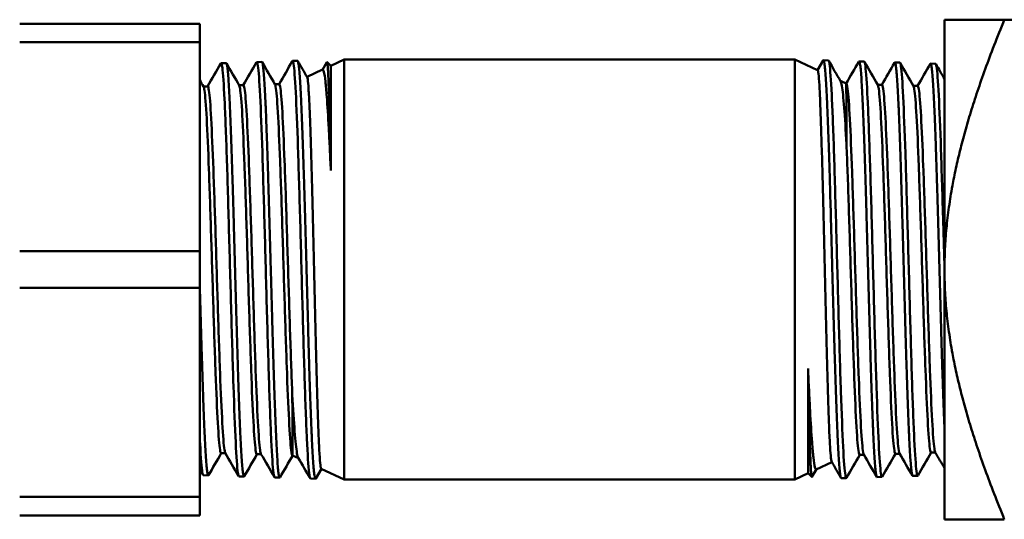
# Model space of a CAD drawing. Header units: inches. Extents: x 0 to 136, y 2 to 86.
# Tile 46 of 160: x 60.95 to 62.92, y 39.83 to 40.83. Entities that reach past the tile are written whole.
import ezdxf

# ---------------------------------------------------------------- set-up
doc = ezdxf.new("R2010")
doc.units = ezdxf.units.IN
doc.header["$LTSCALE"] = 4
doc.header["$MEASUREMENT"] = 0
doc.layers.add('Visible (ANSI)', color=7, linetype='Continuous', lineweight=50)

msp = doc.modelspace()

# ---------------------------------------------------------------- linework, layer by layer
at = {"layer": 'Visible (ANSI)'}
for p, q in [((61.3069, 40.8231), (60.9469, 40.8231)), ((61.3069, 40.7864), (61.3069, 40.8231)), ((62.7961, 40.8311), (62.7961, 40.3311)), ((62.7961, 40.8311), (62.9157, 40.8311)), ((63.3261, 40.8311), (62.9157, 40.8311)), ((60.9469, 40.7864), (61.3069, 40.7864)), ((61.3069, 40.7864), (61.3069, 40.3679)), ((61.3497, 40.744), (61.3597, 40.7444)), ((61.4211, 40.7463), (61.4311, 40.7466)), ((61.4925, 40.7485), (61.5026, 40.7488)), ((61.5523, 40.731), (61.5611, 40.7462)), ((61.569, 40.7388), (61.5614, 40.7463)), ((61.569, 40.7388), (61.5955, 40.7511)), ((61.569, 40.529), (61.569, 40.7388)), ((61.5955, 40.7511), (61.5955, 39.9111)), ((61.5955, 40.7511), (62.4967, 40.7511)), ((62.4967, 39.9111), (62.4967, 40.7511)), ((62.5424, 40.7299), (62.4967, 40.7511)), ((62.5421, 40.73), (62.5534, 40.7494)), ((62.564, 40.7496), (62.5539, 40.7499)), ((62.6354, 40.7474), (62.6254, 40.7477)), ((62.7068, 40.7452), (62.6968, 40.7455)), ((62.7782, 40.7429), (62.7682, 40.7432)), ((61.5214, 40.7166), (61.5527, 40.7312)), ((61.3229, 40.6976), (61.3143, 40.6976)), ((61.3943, 40.6998), (61.3857, 40.6998)), ((61.4658, 40.7021), (61.4571, 40.7021)), ((62.5996, 40.7032), (62.5879, 40.7086)), ((62.5996, 40.7032), (62.5997, 40.7032)), ((62.6625, 40.701), (62.6711, 40.701)), ((62.7339, 40.6987), (62.7425, 40.6987)), ((61.3069, 40.3679), (60.9469, 40.3679)), ((61.3069, 40.2944), (61.3069, 40.3679)), ((62.7961, 39.8311), (62.7961, 40.3311)), ((60.9469, 40.2944), (61.3069, 40.2944)), ((61.3069, 40.2944), (61.3069, 39.8759)), ((62.5232, 40.1332), (62.5232, 39.9235)), ((61.3583, 39.9635), (61.3497, 39.9635)), ((61.4297, 39.9613), (61.4211, 39.9613)), ((61.4926, 39.9591), (61.4925, 39.9591)), ((61.4926, 39.9591), (61.5043, 39.9536)), ((62.6264, 39.9602), (62.6351, 39.9602)), ((62.6979, 39.9624), (62.7065, 39.9624)), ((62.7693, 39.9646), (62.7779, 39.9646)), ((61.5501, 39.9323), (61.5388, 39.9128)), ((61.5498, 39.9324), (61.5955, 39.9111)), ((62.5399, 39.9312), (62.5311, 39.9161)), ((62.5708, 39.9457), (62.5395, 39.9311)), ((61.314, 39.9193), (61.324, 39.919)), ((61.3854, 39.9171), (61.3954, 39.9168)), ((61.4568, 39.9149), (61.4668, 39.9146)), ((61.5282, 39.9127), (61.5383, 39.9124)), ((61.5955, 39.9111), (62.4967, 39.9111)), ((62.5232, 39.9235), (62.4967, 39.9111)), ((62.5232, 39.9235), (62.5308, 39.916)), ((62.5997, 39.9138), (62.5896, 39.9135)), ((62.6711, 39.916), (62.6611, 39.9157)), ((62.7425, 39.9182), (62.7325, 39.9179)), ((61.3069, 39.8759), (60.9469, 39.8759)), ((61.3069, 39.8391), (61.3069, 39.8759)), ((60.9469, 39.8391), (61.3069, 39.8391)), ((62.7961, 39.8311), (62.9157, 39.8311))]:
    msp.add_line(p, q, dxfattribs=at)
for points, weights in [([(62.7961, 40.3311), (62.7961, 40.5382), (62.9157, 40.8311)], [3.80483125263, 3.80483125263, 3.15202541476]), ([(62.9157, 39.8311), (62.7961, 40.124), (62.7961, 40.3311)], [3.15202541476, 3.80483125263, 3.80483125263])]:
    msp.add_rational_spline(points, weights, degree=2, dxfattribs=at)
for points in [[(61.3226, 40.6976), (61.3314, 40.7129), (61.3403, 40.7282), (61.3491, 40.7435)], [(61.3603, 40.7438), (61.3689, 40.729), (61.3774, 40.7141), (61.386, 40.6993)], [(61.394, 40.6998), (61.4029, 40.7152), (61.4117, 40.7305), (61.4206, 40.7458)], [(61.4317, 40.746), (61.4403, 40.7312), (61.4489, 40.7164), (61.4574, 40.7015)], [(61.4655, 40.7021), (61.4743, 40.7174), (61.4832, 40.7327), (61.492, 40.748)], [(61.5032, 40.7482), (61.5093, 40.7375), (61.5155, 40.7269), (61.5217, 40.7162)], [(62.5646, 40.7489), (62.5725, 40.7352), (62.5804, 40.7216), (62.5883, 40.708)], [(62.5994, 40.7033), (62.6079, 40.7179), (62.6163, 40.7326), (62.6248, 40.7472)], [(62.636, 40.7467), (62.6449, 40.7313), (62.6539, 40.7158), (62.6628, 40.7004)], [(62.6708, 40.701), (62.6793, 40.7156), (62.6878, 40.7303), (62.6962, 40.745)], [(62.7075, 40.7445), (62.7164, 40.729), (62.7253, 40.7136), (62.7342, 40.6982)], [(62.7422, 40.6987), (62.7507, 40.7134), (62.7592, 40.7281), (62.7677, 40.7428)], [(62.7789, 40.7423), (62.7846, 40.7323), (62.7904, 40.7224), (62.7961, 40.7125)], [(61.3069, 40.7104), (61.3095, 40.7059), (61.312, 40.7015), (61.3146, 40.6971)], [(61.35, 39.9635), (61.3415, 39.9489), (61.333, 39.9342), (61.3245, 39.9195)], [(61.3847, 39.9178), (61.3758, 39.9332), (61.3669, 39.9486), (61.358, 39.9641)], [(61.4214, 39.9613), (61.4129, 39.9466), (61.4044, 39.932), (61.396, 39.9173)], [(61.4562, 39.9156), (61.4473, 39.931), (61.4383, 39.9464), (61.4294, 39.9618)], [(61.4928, 39.959), (61.4843, 39.9444), (61.4759, 39.9297), (61.4674, 39.9151)], [(61.5276, 39.9134), (61.5197, 39.927), (61.5118, 39.9407), (61.5039, 39.9543)], [(62.6267, 39.9602), (62.6179, 39.9449), (62.609, 39.9296), (62.6002, 39.9143)], [(62.6605, 39.9162), (62.6519, 39.9311), (62.6433, 39.9459), (62.6348, 39.9607)], [(62.6982, 39.9624), (62.6893, 39.9471), (62.6805, 39.9318), (62.6716, 39.9165)], [(62.7319, 39.9185), (62.7233, 39.9333), (62.7148, 39.9481), (62.7062, 39.963)], [(62.7696, 39.9646), (62.7608, 39.9493), (62.7519, 39.934), (62.7431, 39.9187)], [(62.7961, 39.9332), (62.7899, 39.9439), (62.7838, 39.9545), (62.7776, 39.9652)], [(61.3133, 39.92), (61.3112, 39.9237), (61.309, 39.9274), (61.3069, 39.9311)], [(62.589, 39.9141), (62.5829, 39.9247), (62.5767, 39.9354), (62.5705, 39.9461)]]:
    msp.add_open_spline(points, degree=3, dxfattribs=at)
for points, knots in [([(61.3854, 39.9171), (61.3847, 39.9172), (61.3839, 39.9197), (61.3832, 39.9247), (61.3817, 39.935), (61.3802, 39.9558), (61.3788, 39.9855), (61.3773, 40.0153), (61.3758, 40.0539), (61.3743, 40.0985), (61.3728, 40.1432), (61.3714, 40.1938), (61.3699, 40.2466), (61.3684, 40.2994), (61.3669, 40.3543), (61.3654, 40.4073), (61.3639, 40.4603), (61.3625, 40.5113), (61.361, 40.5564), (61.3595, 40.6016), (61.358, 40.6409), (61.3565, 40.6714), (61.355, 40.7019), (61.3536, 40.7236), (61.3521, 40.7349), (61.3511, 40.7424), (61.3501, 40.7452), (61.3491, 40.7435)], [-0.5175334, -0.5175334, -0.5175334, -0.5175334, -0.515625, -0.515625, -0.515625, -0.51171875, -0.51171875, -0.51171875, -0.5078125, -0.5078125, -0.5078125, -0.50390625, -0.50390625, -0.50390625, -0.5, -0.5, -0.5, -0.49609375, -0.49609375, -0.49609375, -0.4921875, -0.4921875, -0.4921875, -0.48828125, -0.48828125, -0.48828125, -0.48569694, -0.48569694, -0.48569694, -0.48569694]), ([(61.3597, 40.7444), (61.3599, 40.7444), (61.36, 40.7442), (61.3602, 40.7439), (61.3607, 40.7431), (61.3611, 40.7414), (61.3616, 40.7388), (61.3625, 40.7335), (61.3633, 40.7246), (61.3642, 40.712), (61.3647, 40.7057), (61.3651, 40.6985), (61.3656, 40.6906), (61.366, 40.6827), (61.3665, 40.674), (61.3669, 40.6644), (61.3673, 40.6549), (61.3678, 40.6446), (61.3682, 40.6335), (61.3687, 40.6224), (61.3691, 40.6108), (61.3696, 40.5985), (61.37, 40.5862), (61.3705, 40.5734), (61.3709, 40.56), (61.3713, 40.5466), (61.3718, 40.5326), (61.3722, 40.5181), (61.3731, 40.4891), (61.374, 40.4589), (61.3749, 40.4276), (61.3753, 40.4119), (61.3758, 40.3959), (61.3762, 40.3798), (61.3767, 40.3637), (61.3771, 40.3476), (61.3775, 40.3315), (61.378, 40.3154), (61.3784, 40.2994), (61.3789, 40.2834), (61.3793, 40.2673), (61.3798, 40.2512), (61.3802, 40.2355), (61.3811, 40.204), (61.382, 40.1738), (61.3829, 40.1449), (61.3833, 40.1305), (61.3838, 40.1163), (61.3842, 40.1028), (61.3846, 40.0893), (61.3851, 40.0764), (61.3855, 40.0642), (61.386, 40.0519), (61.3864, 40.0402), (61.3868, 40.0291), (61.3873, 40.018), (61.3877, 40.0075), (61.3882, 39.9979), (61.3891, 39.9788), (61.3899, 39.9628), (61.3908, 39.9501), (61.3913, 39.9437), (61.3917, 39.9382), (61.3922, 39.9336), (61.3926, 39.9291), (61.3931, 39.9255), (61.3935, 39.9227), (61.3939, 39.92), (61.3944, 39.9182), (61.3948, 39.9174), (61.3952, 39.9167), (61.3956, 39.9166), (61.396, 39.9173)], [0.70819485, 0.70819485, 0.70819485, 0.70819485, 0.70898437, 0.70898437, 0.70898437, 0.7109375, 0.7109375, 0.7109375, 0.71484375, 0.71484375, 0.71484375, 0.71679687, 0.71679687, 0.71679687, 0.71875, 0.71875, 0.71875, 0.72070312, 0.72070312, 0.72070312, 0.72265625, 0.72265625, 0.72265625, 0.72460937, 0.72460937, 0.72460937, 0.7265625, 0.7265625, 0.7265625, 0.73046875, 0.73046875, 0.73046875, 0.73242187, 0.73242187, 0.73242187, 0.734375, 0.734375, 0.734375, 0.73632812, 0.73632812, 0.73632812, 0.73828125, 0.73828125, 0.73828125, 0.7421875, 0.7421875, 0.7421875, 0.74414062, 0.74414062, 0.74414062, 0.74609375, 0.74609375, 0.74609375, 0.74804687, 0.74804687, 0.74804687, 0.75, 0.75, 0.75, 0.75390625, 0.75390625, 0.75390625, 0.75585937, 0.75585937, 0.75585937, 0.7578125, 0.7578125, 0.7578125, 0.75976562, 0.75976562, 0.75976562, 0.76143834, 0.76143834, 0.76143834, 0.76143834]), ([(61.4568, 39.9149), (61.456, 39.915), (61.4552, 39.9181), (61.4544, 39.9245), (61.4529, 39.9361), (61.4514, 39.9582), (61.4499, 39.9891), (61.4484, 40.02), (61.447, 40.0597), (61.4455, 40.1053), (61.444, 40.1509), (61.4425, 40.2023), (61.441, 40.2556), (61.4396, 40.3089), (61.4381, 40.3642), (61.4366, 40.4172), (61.4351, 40.4702), (61.4336, 40.521), (61.4321, 40.5657), (61.4307, 40.6104), (61.4292, 40.649), (61.4277, 40.6786), (61.4262, 40.7082), (61.4247, 40.7289), (61.4232, 40.739), (61.4223, 40.7451), (61.4215, 40.7473), (61.4206, 40.7458)], [-0.58026472, -0.58026472, -0.58026472, -0.58026472, -0.578125, -0.578125, -0.578125, -0.57421875, -0.57421875, -0.57421875, -0.5703125, -0.5703125, -0.5703125, -0.56640625, -0.56640625, -0.56640625, -0.5625, -0.5625, -0.5625, -0.55859375, -0.55859375, -0.55859375, -0.5546875, -0.5546875, -0.5546875, -0.55078125, -0.55078125, -0.55078125, -0.54843194, -0.54843194, -0.54843194, -0.54843194]), ([(61.4311, 40.7466), (61.4318, 40.7466), (61.4326, 40.7441), (61.4333, 40.7391), (61.4337, 40.7361), (61.4342, 40.7321), (61.4346, 40.7272), (61.4351, 40.7223), (61.4355, 40.7166), (61.4359, 40.71), (61.4364, 40.7034), (61.4368, 40.696), (61.4373, 40.6876), (61.4377, 40.6792), (61.4382, 40.6701), (61.4386, 40.6603), (61.439, 40.6505), (61.4395, 40.64), (61.4399, 40.6288), (61.4403, 40.6175), (61.4408, 40.6055), (61.4412, 40.5929), (61.4421, 40.5677), (61.443, 40.5405), (61.4439, 40.5115), (61.4443, 40.497), (61.4448, 40.4819), (61.4452, 40.4666), (61.4457, 40.4513), (61.4461, 40.4357), (61.4465, 40.42), (61.447, 40.4043), (61.4474, 40.3885), (61.4478, 40.3724), (61.4483, 40.3564), (61.4487, 40.3401), (61.4492, 40.3239), (61.4501, 40.2915), (61.4509, 40.2596), (61.4518, 40.2283), (61.4523, 40.2127), (61.4527, 40.1971), (61.4531, 40.182), (61.4536, 40.1669), (61.454, 40.1522), (61.4545, 40.138), (61.4549, 40.1237), (61.4554, 40.1099), (61.4558, 40.0966), (61.4562, 40.0832), (61.4567, 40.0703), (61.4571, 40.0581), (61.458, 40.0336), (61.4589, 40.012), (61.4598, 39.9931), (61.4602, 39.9836), (61.4606, 39.9748), (61.4611, 39.967), (61.4615, 39.9592), (61.462, 39.9522), (61.4624, 39.9461), (61.4628, 39.9399), (61.4633, 39.9347), (61.4637, 39.9303), (61.4642, 39.9259), (61.4646, 39.9223), (61.465, 39.9198), (61.4658, 39.9153), (61.4666, 39.9137), (61.4674, 39.9151)], [0.81320799, 0.81320799, 0.81320799, 0.81320799, 0.81640625, 0.81640625, 0.81640625, 0.81835937, 0.81835937, 0.81835937, 0.8203125, 0.8203125, 0.8203125, 0.82226562, 0.82226562, 0.82226562, 0.82421875, 0.82421875, 0.82421875, 0.82617187, 0.82617187, 0.82617187, 0.828125, 0.828125, 0.828125, 0.83203125, 0.83203125, 0.83203125, 0.83398437, 0.83398437, 0.83398437, 0.8359375, 0.8359375, 0.8359375, 0.83789062, 0.83789062, 0.83789062, 0.83984375, 0.83984375, 0.83984375, 0.84375, 0.84375, 0.84375, 0.84570312, 0.84570312, 0.84570312, 0.84765625, 0.84765625, 0.84765625, 0.84960937, 0.84960937, 0.84960937, 0.8515625, 0.8515625, 0.8515625, 0.85546875, 0.85546875, 0.85546875, 0.85742187, 0.85742187, 0.85742187, 0.859375, 0.859375, 0.859375, 0.86132812, 0.86132812, 0.86132812, 0.86328125, 0.86328125, 0.86328125, 0.86675437, 0.86675437, 0.86675437, 0.86675437]), ([(61.5282, 39.9127), (61.5273, 39.9127), (61.5264, 39.9167), (61.5255, 39.9245), (61.5241, 39.9374), (61.5226, 39.9608), (61.5211, 39.9929), (61.5196, 40.025), (61.5181, 40.0658), (61.5166, 40.1123), (61.5152, 40.1588), (61.5137, 40.2109), (61.5122, 40.2647), (61.5107, 40.3186), (61.5092, 40.3741), (61.5078, 40.4271), (61.5063, 40.4801), (61.5048, 40.5306), (61.5033, 40.5748), (61.5018, 40.619), (61.5003, 40.6569), (61.4989, 40.6857), (61.4974, 40.7144), (61.4959, 40.7339), (61.4944, 40.7429), (61.4936, 40.7477), (61.4928, 40.7494), (61.492, 40.748)], [-0.64299603, -0.64299603, -0.64299603, -0.64299603, -0.640625, -0.640625, -0.640625, -0.63671875, -0.63671875, -0.63671875, -0.6328125, -0.6328125, -0.6328125, -0.62890625, -0.62890625, -0.62890625, -0.625, -0.625, -0.625, -0.62109375, -0.62109375, -0.62109375, -0.6171875, -0.6171875, -0.6171875, -0.61328125, -0.61328125, -0.61328125, -0.61116714, -0.61116714, -0.61116714, -0.61116714]), ([(61.5025, 40.7488), (61.5028, 40.7488), (61.5031, 40.7485), (61.5033, 40.7479), (61.5038, 40.7468), (61.5042, 40.7448), (61.5046, 40.7419), (61.5051, 40.739), (61.5055, 40.7352), (61.5059, 40.7305), (61.5064, 40.7257), (61.5068, 40.72), (61.5073, 40.7135), (61.5081, 40.7006), (61.509, 40.6844), (61.5099, 40.6648), (61.5103, 40.6551), (61.5108, 40.6445), (61.5112, 40.6334), (61.5116, 40.6223), (61.5121, 40.6106), (61.5125, 40.5982), (61.513, 40.5859), (61.5134, 40.5729), (61.5138, 40.5593), (61.5143, 40.5456), (61.5147, 40.5316), (61.5152, 40.5172), (61.516, 40.4884), (61.5169, 40.4581), (61.5178, 40.4264), (61.5187, 40.3947), (61.5195, 40.3627), (61.5204, 40.3305), (61.5209, 40.3144), (61.5213, 40.2982), (61.5218, 40.2821), (61.5222, 40.2659), (61.5226, 40.2501), (61.5231, 40.2344), (61.5235, 40.2188), (61.5239, 40.2034), (61.5244, 40.1882), (61.5248, 40.1731), (61.5253, 40.1581), (61.5257, 40.1436), (61.5266, 40.1146), (61.5274, 40.0877), (61.5283, 40.0629), (61.5287, 40.0505), (61.5292, 40.0386), (61.5296, 40.0275), (61.5301, 40.0163), (61.5305, 40.0059), (61.531, 39.9963), (61.5314, 39.9866), (61.5318, 39.9777), (61.5323, 39.9696), (61.5327, 39.9614), (61.5331, 39.954), (61.5336, 39.9475), (61.5345, 39.9345), (61.5353, 39.9251), (61.5362, 39.9193), (61.5366, 39.9164), (61.5371, 39.9143), (61.5375, 39.9133), (61.538, 39.9122), (61.5384, 39.9121), (61.5388, 39.9128)], [0.91879951, 0.91879951, 0.91879951, 0.91879951, 0.91992187, 0.91992187, 0.91992187, 0.921875, 0.921875, 0.921875, 0.92382812, 0.92382812, 0.92382812, 0.92578125, 0.92578125, 0.92578125, 0.9296875, 0.9296875, 0.9296875, 0.93164062, 0.93164062, 0.93164062, 0.93359375, 0.93359375, 0.93359375, 0.93554687, 0.93554687, 0.93554687, 0.9375, 0.9375, 0.9375, 0.94140625, 0.94140625, 0.94140625, 0.9453125, 0.9453125, 0.9453125, 0.94726562, 0.94726562, 0.94726562, 0.94921875, 0.94921875, 0.94921875, 0.95117187, 0.95117187, 0.95117187, 0.953125, 0.953125, 0.953125, 0.95703125, 0.95703125, 0.95703125, 0.95898437, 0.95898437, 0.95898437, 0.9609375, 0.9609375, 0.9609375, 0.96289062, 0.96289062, 0.96289062, 0.96484375, 0.96484375, 0.96484375, 0.96875, 0.96875, 0.96875, 0.97070312, 0.97070312, 0.97070312, 0.97262201, 0.97262201, 0.97262201, 0.97262201]), ([(61.569, 40.529), (61.5686, 40.5459), (61.5683, 40.5619), (61.568, 40.5772), (61.5678, 40.5849), (61.5676, 40.5924), (61.5675, 40.5998), (61.5672, 40.6106), (61.567, 40.621), (61.5667, 40.631), (61.5665, 40.641), (61.5662, 40.6504), (61.566, 40.6592), (61.5657, 40.6686), (61.5655, 40.6774), (61.5652, 40.6854), (61.565, 40.6922), (61.5647, 40.6985), (61.5645, 40.7043), (61.5643, 40.7106), (61.564, 40.7163), (61.5638, 40.7212), (61.5635, 40.7261), (61.5633, 40.7303), (61.5631, 40.7338), (61.5628, 40.7367), (61.5626, 40.7392), (61.5624, 40.7411), (61.5624, 40.7415), (61.5624, 40.7418), (61.5623, 40.7421), (61.5621, 40.7441), (61.5618, 40.7454), (61.5616, 40.746), (61.5614, 40.7464), (61.5613, 40.7465), (61.5611, 40.7462)], [0, 0, 0, 0, 0.0829133, 0.0829133, 0.0829133, 0.125, 0.125, 0.125, 0.1875, 0.1875, 0.1875, 0.25, 0.25, 0.25, 0.3174576, 0.3174576, 0.3174576, 0.375, 0.375, 0.375, 0.4375, 0.4375, 0.4375, 0.5, 0.5, 0.5, 0.5535665, 0.5535665, 0.5535665, 0.5625, 0.5625, 0.5625, 0.625, 0.625, 0.625, 0.6675767, 0.6675767, 0.6675767, 0.6675767]), ([(62.5896, 39.9135), (62.5894, 39.9135), (62.5891, 39.9138), (62.5889, 39.9144), (62.5884, 39.9154), (62.588, 39.9174), (62.5876, 39.9203), (62.5871, 39.9232), (62.5867, 39.9271), (62.5863, 39.9318), (62.5858, 39.9366), (62.5854, 39.9422), (62.5849, 39.9487), (62.5841, 39.9617), (62.5832, 39.9779), (62.5823, 39.9974), (62.5819, 40.0072), (62.5814, 40.0177), (62.581, 40.0288), (62.5805, 40.0399), (62.5801, 40.0517), (62.5797, 40.064), (62.5792, 40.0764), (62.5788, 40.0894), (62.5783, 40.103), (62.5779, 40.1166), (62.5775, 40.1307), (62.577, 40.1451), (62.5762, 40.1739), (62.5753, 40.2042), (62.5744, 40.2359), (62.5735, 40.2676), (62.5727, 40.2995), (62.5718, 40.3317), (62.5713, 40.3478), (62.5709, 40.3641), (62.5704, 40.3802), (62.57, 40.3963), (62.5696, 40.4122), (62.5691, 40.4279), (62.5687, 40.4435), (62.5683, 40.4589), (62.5678, 40.474), (62.5674, 40.4892), (62.5669, 40.5042), (62.5665, 40.5187), (62.5656, 40.5477), (62.5648, 40.5746), (62.5639, 40.5993), (62.5634, 40.6117), (62.563, 40.6237), (62.5626, 40.6348), (62.5621, 40.646), (62.5617, 40.6564), (62.5612, 40.666), (62.5608, 40.6757), (62.5604, 40.6846), (62.5599, 40.6927), (62.5595, 40.7008), (62.5591, 40.7083), (62.5586, 40.7148), (62.5577, 40.7277), (62.5569, 40.7371), (62.556, 40.743), (62.5556, 40.7459), (62.5551, 40.7479), (62.5547, 40.749), (62.5542, 40.75), (62.5538, 40.7502), (62.5534, 40.7494)], [0.91879951, 0.91879951, 0.91879951, 0.91879951, 0.91992188, 0.91992188, 0.91992188, 0.921875, 0.921875, 0.921875, 0.92382813, 0.92382813, 0.92382813, 0.92578125, 0.92578125, 0.92578125, 0.9296875, 0.9296875, 0.9296875, 0.93164063, 0.93164063, 0.93164063, 0.93359375, 0.93359375, 0.93359375, 0.93554688, 0.93554688, 0.93554688, 0.9375, 0.9375, 0.9375, 0.94140625, 0.94140625, 0.94140625, 0.9453125, 0.9453125, 0.9453125, 0.94726563, 0.94726563, 0.94726563, 0.94921875, 0.94921875, 0.94921875, 0.95117188, 0.95117188, 0.95117188, 0.953125, 0.953125, 0.953125, 0.95703125, 0.95703125, 0.95703125, 0.95898438, 0.95898438, 0.95898438, 0.9609375, 0.9609375, 0.9609375, 0.96289063, 0.96289063, 0.96289063, 0.96484375, 0.96484375, 0.96484375, 0.96875, 0.96875, 0.96875, 0.97070313, 0.97070313, 0.97070313, 0.97262201, 0.97262201, 0.97262201, 0.97262201]), ([(62.564, 40.7496), (62.5649, 40.7495), (62.5658, 40.7456), (62.5667, 40.7378), (62.5681, 40.7249), (62.5696, 40.7015), (62.5711, 40.6694), (62.5726, 40.6373), (62.5741, 40.5964), (62.5756, 40.55), (62.577, 40.5035), (62.5785, 40.4514), (62.58, 40.3975), (62.5815, 40.3437), (62.583, 40.2882), (62.5844, 40.2352), (62.5859, 40.1822), (62.5874, 40.1317), (62.5889, 40.0874), (62.5904, 40.0432), (62.5919, 40.0053), (62.5933, 39.9766), (62.5948, 39.9479), (62.5963, 39.9283), (62.5978, 39.9194), (62.5986, 39.9146), (62.5994, 39.9129), (62.6002, 39.9143)], [-0.64299603, -0.64299603, -0.64299603, -0.64299603, -0.640625, -0.640625, -0.640625, -0.63671875, -0.63671875, -0.63671875, -0.6328125, -0.6328125, -0.6328125, -0.62890625, -0.62890625, -0.62890625, -0.625, -0.625, -0.625, -0.62109375, -0.62109375, -0.62109375, -0.6171875, -0.6171875, -0.6171875, -0.61328125, -0.61328125, -0.61328125, -0.61116714, -0.61116714, -0.61116714, -0.61116714]), ([(62.6611, 39.9157), (62.6604, 39.9157), (62.6596, 39.9181), (62.6589, 39.9232), (62.6585, 39.9262), (62.658, 39.9302), (62.6576, 39.9351), (62.6571, 39.9399), (62.6567, 39.9457), (62.6563, 39.9523), (62.6558, 39.9588), (62.6554, 39.9663), (62.6549, 39.9747), (62.6545, 39.983), (62.654, 39.9922), (62.6536, 40.002), (62.6532, 40.0118), (62.6527, 40.0223), (62.6523, 40.0335), (62.6519, 40.0447), (62.6514, 40.0567), (62.651, 40.0693), (62.6501, 40.0946), (62.6492, 40.1217), (62.6483, 40.1508), (62.6479, 40.1653), (62.6474, 40.1803), (62.647, 40.1957), (62.6465, 40.211), (62.6461, 40.2265), (62.6457, 40.2422), (62.6452, 40.2579), (62.6448, 40.2738), (62.6444, 40.2898), (62.6439, 40.3059), (62.6435, 40.3222), (62.643, 40.3384), (62.6421, 40.3708), (62.6413, 40.4026), (62.6404, 40.4339), (62.6399, 40.4496), (62.6395, 40.4652), (62.6391, 40.4803), (62.6386, 40.4954), (62.6382, 40.5101), (62.6377, 40.5243), (62.6373, 40.5385), (62.6368, 40.5523), (62.6364, 40.5657), (62.636, 40.5791), (62.6355, 40.592), (62.6351, 40.6042), (62.6342, 40.6286), (62.6333, 40.6503), (62.6324, 40.6692), (62.632, 40.6787), (62.6316, 40.6874), (62.6311, 40.6953), (62.6307, 40.7031), (62.6302, 40.7101), (62.6298, 40.7162), (62.6294, 40.7223), (62.6289, 40.7276), (62.6285, 40.732), (62.628, 40.7364), (62.6276, 40.7399), (62.6271, 40.7425), (62.6264, 40.747), (62.6256, 40.7486), (62.6248, 40.7472)], [0.81320799, 0.81320799, 0.81320799, 0.81320799, 0.81640625, 0.81640625, 0.81640625, 0.81835938, 0.81835938, 0.81835938, 0.8203125, 0.8203125, 0.8203125, 0.82226563, 0.82226563, 0.82226563, 0.82421875, 0.82421875, 0.82421875, 0.82617188, 0.82617188, 0.82617188, 0.828125, 0.828125, 0.828125, 0.83203125, 0.83203125, 0.83203125, 0.83398438, 0.83398438, 0.83398438, 0.8359375, 0.8359375, 0.8359375, 0.83789063, 0.83789063, 0.83789063, 0.83984375, 0.83984375, 0.83984375, 0.84375, 0.84375, 0.84375, 0.84570313, 0.84570313, 0.84570313, 0.84765625, 0.84765625, 0.84765625, 0.84960938, 0.84960938, 0.84960938, 0.8515625, 0.8515625, 0.8515625, 0.85546875, 0.85546875, 0.85546875, 0.85742188, 0.85742188, 0.85742188, 0.859375, 0.859375, 0.859375, 0.86132813, 0.86132813, 0.86132813, 0.86328125, 0.86328125, 0.86328125, 0.86675437, 0.86675437, 0.86675437, 0.86675437]), ([(62.6354, 40.7474), (62.6362, 40.7473), (62.637, 40.7441), (62.6378, 40.7378), (62.6393, 40.7262), (62.6408, 40.7041), (62.6423, 40.6732), (62.6438, 40.6423), (62.6452, 40.6025), (62.6467, 40.557), (62.6482, 40.5114), (62.6497, 40.46), (62.6512, 40.4067), (62.6526, 40.3534), (62.6541, 40.2981), (62.6556, 40.2451), (62.6571, 40.1921), (62.6586, 40.1413), (62.6601, 40.0966), (62.6615, 40.0519), (62.663, 40.0133), (62.6645, 39.9837), (62.666, 39.954), (62.6675, 39.9334), (62.669, 39.9233), (62.6698, 39.9172), (62.6707, 39.915), (62.6716, 39.9165)], [-0.58026472, -0.58026472, -0.58026472, -0.58026472, -0.578125, -0.578125, -0.578125, -0.57421875, -0.57421875, -0.57421875, -0.5703125, -0.5703125, -0.5703125, -0.56640625, -0.56640625, -0.56640625, -0.5625, -0.5625, -0.5625, -0.55859375, -0.55859375, -0.55859375, -0.5546875, -0.5546875, -0.5546875, -0.55078125, -0.55078125, -0.55078125, -0.54843194, -0.54843194, -0.54843194, -0.54843194]), ([(62.7325, 39.9179), (62.7323, 39.9179), (62.7321, 39.9181), (62.732, 39.9184), (62.7315, 39.9191), (62.7311, 39.9208), (62.7306, 39.9235), (62.7297, 39.9288), (62.7289, 39.9376), (62.728, 39.9502), (62.7275, 39.9566), (62.7271, 39.9637), (62.7266, 39.9717), (62.7262, 39.9796), (62.7257, 39.9883), (62.7253, 39.9978), (62.7249, 40.0073), (62.7244, 40.0176), (62.724, 40.0287), (62.7235, 40.0398), (62.7231, 40.0515), (62.7226, 40.0638), (62.7222, 40.076), (62.7217, 40.0889), (62.7213, 40.1023), (62.7209, 40.1157), (62.7204, 40.1297), (62.72, 40.1442), (62.7191, 40.1732), (62.7182, 40.2033), (62.7173, 40.2347), (62.7169, 40.2503), (62.7164, 40.2664), (62.716, 40.2825), (62.7155, 40.2986), (62.7151, 40.3147), (62.7147, 40.3308), (62.7142, 40.3468), (62.7138, 40.3629), (62.7133, 40.3789), (62.7129, 40.3949), (62.7124, 40.411), (62.712, 40.4268), (62.7111, 40.4583), (62.7102, 40.4885), (62.7093, 40.5174), (62.7089, 40.5318), (62.7084, 40.546), (62.708, 40.5595), (62.7076, 40.573), (62.7071, 40.5858), (62.7067, 40.5981), (62.7062, 40.6104), (62.7058, 40.6221), (62.7054, 40.6332), (62.7049, 40.6442), (62.7045, 40.6547), (62.704, 40.6643), (62.7031, 40.6835), (62.7023, 40.6995), (62.7014, 40.7122), (62.7009, 40.7186), (62.7005, 40.7241), (62.7, 40.7286), (62.6996, 40.7332), (62.6991, 40.7368), (62.6987, 40.7395), (62.6983, 40.7422), (62.6978, 40.744), (62.6974, 40.7449), (62.697, 40.7456), (62.6966, 40.7456), (62.6962, 40.745)], [0.70819485, 0.70819485, 0.70819485, 0.70819485, 0.70898438, 0.70898438, 0.70898438, 0.7109375, 0.7109375, 0.7109375, 0.71484375, 0.71484375, 0.71484375, 0.71679688, 0.71679688, 0.71679688, 0.71875, 0.71875, 0.71875, 0.72070313, 0.72070313, 0.72070313, 0.72265625, 0.72265625, 0.72265625, 0.72460938, 0.72460938, 0.72460938, 0.7265625, 0.7265625, 0.7265625, 0.73046875, 0.73046875, 0.73046875, 0.73242188, 0.73242188, 0.73242188, 0.734375, 0.734375, 0.734375, 0.73632813, 0.73632813, 0.73632813, 0.73828125, 0.73828125, 0.73828125, 0.7421875, 0.7421875, 0.7421875, 0.74414063, 0.74414063, 0.74414063, 0.74609375, 0.74609375, 0.74609375, 0.74804688, 0.74804688, 0.74804688, 0.75, 0.75, 0.75, 0.75390625, 0.75390625, 0.75390625, 0.75585938, 0.75585938, 0.75585938, 0.7578125, 0.7578125, 0.7578125, 0.75976563, 0.75976563, 0.75976563, 0.76143834, 0.76143834, 0.76143834, 0.76143834]), ([(62.7068, 40.7451), (62.7075, 40.7451), (62.7083, 40.7426), (62.709, 40.7375), (62.7105, 40.7272), (62.712, 40.7065), (62.7134, 40.6767), (62.7149, 40.647), (62.7164, 40.6084), (62.7179, 40.5637), (62.7194, 40.5191), (62.7208, 40.4685), (62.7223, 40.4157), (62.7238, 40.3629), (62.7253, 40.3079), (62.7268, 40.255), (62.7283, 40.202), (62.7297, 40.151), (62.7312, 40.1058), (62.7327, 40.0607), (62.7342, 40.0214), (62.7357, 39.9909), (62.7372, 39.9603), (62.7386, 39.9386), (62.7401, 39.9274), (62.7411, 39.9199), (62.7421, 39.917), (62.7431, 39.9187)], [-0.5175334, -0.5175334, -0.5175334, -0.5175334, -0.515625, -0.515625, -0.515625, -0.51171875, -0.51171875, -0.51171875, -0.5078125, -0.5078125, -0.5078125, -0.50390625, -0.50390625, -0.50390625, -0.5, -0.5, -0.5, -0.49609375, -0.49609375, -0.49609375, -0.4921875, -0.4921875, -0.4921875, -0.48828125, -0.48828125, -0.48828125, -0.48569694, -0.48569694, -0.48569694, -0.48569694]), ([(62.7961, 40.0137), (62.7961, 40.0141), (62.7961, 40.0145), (62.796, 40.0149), (62.7956, 40.0252), (62.7952, 40.0362), (62.7947, 40.0478), (62.7943, 40.0595), (62.7938, 40.0718), (62.7934, 40.0847), (62.7929, 40.0977), (62.7925, 40.1113), (62.792, 40.1253), (62.7911, 40.1532), (62.7903, 40.1827), (62.7894, 40.2138), (62.7889, 40.2294), (62.7885, 40.2452), (62.788, 40.2611), (62.7876, 40.2769), (62.7871, 40.2929), (62.7867, 40.309), (62.7862, 40.325), (62.7858, 40.3412), (62.7854, 40.3575), (62.7849, 40.3737), (62.7844, 40.3897), (62.784, 40.4056), (62.7836, 40.4214), (62.7831, 40.437), (62.7827, 40.4524), (62.7822, 40.4678), (62.7818, 40.483), (62.7813, 40.4979), (62.7804, 40.5276), (62.7795, 40.5553), (62.7787, 40.5809), (62.7782, 40.5937), (62.7778, 40.6061), (62.7773, 40.6178), (62.7769, 40.6294), (62.7764, 40.6403), (62.776, 40.6505), (62.7755, 40.6606), (62.7751, 40.67), (62.7746, 40.6787), (62.7742, 40.6874), (62.7738, 40.6954), (62.7733, 40.7024), (62.7724, 40.7164), (62.7715, 40.7269), (62.7706, 40.7338), (62.7702, 40.7372), (62.7697, 40.7398), (62.7693, 40.7413), (62.7689, 40.7429), (62.7684, 40.7435), (62.768, 40.7432), (62.7679, 40.7431), (62.7678, 40.7429), (62.7677, 40.7428)], [0.61515712, 0.61515712, 0.61515712, 0.61515712, 0.61523438, 0.61523438, 0.61523438, 0.6171875, 0.6171875, 0.6171875, 0.61914063, 0.61914063, 0.61914063, 0.62109375, 0.62109375, 0.62109375, 0.625, 0.625, 0.625, 0.62695313, 0.62695313, 0.62695313, 0.62890625, 0.62890625, 0.62890625, 0.63085938, 0.63085938, 0.63085938, 0.6328125, 0.6328125, 0.6328125, 0.63476563, 0.63476563, 0.63476563, 0.63671875, 0.63671875, 0.63671875, 0.640625, 0.640625, 0.640625, 0.64257813, 0.64257813, 0.64257813, 0.64453125, 0.64453125, 0.64453125, 0.64648438, 0.64648438, 0.64648438, 0.6484375, 0.6484375, 0.6484375, 0.65234375, 0.65234375, 0.65234375, 0.65429688, 0.65429688, 0.65429688, 0.65625, 0.65625, 0.65625, 0.65670781, 0.65670781, 0.65670781, 0.65670781]), ([(62.7782, 40.7429), (62.7789, 40.7429), (62.7795, 40.7409), (62.7802, 40.7371), (62.7816, 40.7281), (62.7831, 40.7085), (62.7846, 40.68), (62.7861, 40.6515), (62.7876, 40.614), (62.789, 40.5703), (62.7905, 40.5266), (62.792, 40.4768), (62.7935, 40.4245), (62.7944, 40.3939), (62.7952, 40.3625), (62.7961, 40.3311)], [-0.45480209, -0.45480209, -0.45480209, -0.45480209, -0.453125, -0.453125, -0.453125, -0.44921875, -0.44921875, -0.44921875, -0.4453125, -0.4453125, -0.4453125, -0.44140625, -0.44140625, -0.44140625, -0.43911927, -0.43911927, -0.43911927, -0.43911927]), ([(61.5498, 39.9324), (61.5497, 39.9325), (61.5496, 39.9326), (61.5489, 39.9341), (61.5483, 39.9378), (61.5471, 39.9503), (61.5465, 39.959), (61.5453, 39.981), (61.5448, 39.9942), (61.5436, 40.0248), (61.543, 40.0422), (61.5418, 40.0803), (61.5412, 40.1008), (61.54, 40.1448), (61.5394, 40.1681), (61.5382, 40.2164), (61.5376, 40.2412), (61.5364, 40.2918), (61.5358, 40.3175), (61.5346, 40.3686), (61.5341, 40.3939), (61.5329, 40.4435), (61.5323, 40.4677), (61.5311, 40.5132), (61.5305, 40.5344), (61.5293, 40.5758), (61.5287, 40.5957), (61.5275, 40.6301), (61.527, 40.645), (61.5258, 40.6718), (61.5251, 40.6834), (61.5239, 40.701), (61.5234, 40.7072), (61.5224, 40.7139), (61.5221, 40.7155), (61.5217, 40.7162)], [-6.094732, -6.094732, -6.094732, -6.094732, -6.057567, -6.057567, -5.863977, -5.863977, -5.668706, -5.668706, -5.475694, -5.475694, -5.281059, -5.281059, -5.088626, -5.088626, -4.894628, -4.894628, -4.702774, -4.702774, -4.509414, -4.509414, -4.31814, -4.31814, -4.12542, -4.12542, -3.941015, -3.941015, -3.74188, -3.74188, -3.557991, -3.557991, -3.359555, -3.359555, -3.176185, -3.176185, -3.055124, -3.055124, -3.055124, -3.055124]), ([(61.5527, 40.7312), (61.5536, 40.7316), (61.5544, 40.7301), (61.5563, 40.7228), (61.5573, 40.7163), (61.5592, 40.6992), (61.5601, 40.689), (61.5623, 40.6593), (61.5636, 40.6379), (61.5656, 40.6003), (61.5663, 40.5866), (61.5676, 40.5583), (61.5683, 40.544), (61.569, 40.529)], [-1.092006, -1.092006, -1.092006, -1.092006, -0.920478, -0.920478, -0.721148, -0.721148, -0.537172, -0.537172, -0.270681, -0.270681, -0.131555, -0.131555, -0.000001, -0.000001, -0.000001, -0.000001]), ([(62.5424, 40.7299), (62.5425, 40.7298), (62.5426, 40.7297), (62.5433, 40.7282), (62.5439, 40.7244), (62.5451, 40.712), (62.5457, 40.7032), (62.5469, 40.6812), (62.5474, 40.668), (62.5486, 40.6374), (62.5492, 40.6201), (62.5504, 40.582), (62.551, 40.5615), (62.5522, 40.5175), (62.5528, 40.4941), (62.554, 40.4459), (62.5546, 40.4211), (62.5558, 40.3705), (62.5564, 40.3447), (62.5576, 40.2937), (62.5581, 40.2684), (62.5593, 40.2188), (62.5599, 40.1946), (62.5611, 40.1491), (62.5617, 40.1279), (62.5629, 40.0865), (62.5635, 40.0666), (62.5647, 40.0321), (62.5652, 40.0173), (62.5664, 39.9905), (62.5671, 39.9789), (62.5682, 39.9613), (62.5688, 39.955), (62.5698, 39.9484), (62.5701, 39.9467), (62.5705, 39.9461)], [-6.094732, -6.094732, -6.094732, -6.094732, -6.057567, -6.057567, -5.863977, -5.863977, -5.668706, -5.668706, -5.475694, -5.475694, -5.281059, -5.281059, -5.088626, -5.088626, -4.894628, -4.894628, -4.702774, -4.702774, -4.509414, -4.509414, -4.31814, -4.31814, -4.12542, -4.12542, -3.941015, -3.941015, -3.74188, -3.74188, -3.557991, -3.557991, -3.359555, -3.359555, -3.176185, -3.176185, -3.055124, -3.055124, -3.055124, -3.055124]), ([(61.3146, 40.6971), (61.3152, 40.6961), (61.3158, 40.6935), (61.3178, 40.6795), (61.3193, 40.6603), (61.3223, 40.6061), (61.3238, 40.5712), (61.3267, 40.4911), (61.3282, 40.4458), (61.3312, 40.3517), (61.3327, 40.303), (61.3356, 40.2092), (61.3371, 40.1643), (61.3401, 40.085), (61.3416, 40.0507), (61.3445, 39.9979), (61.346, 39.9794), (61.3482, 39.9658), (61.349, 39.9635), (61.3497, 39.9635)], [0.48671553, 0.48671553, 0.48671553, 0.48671553, 0.48828125, 0.48828125, 0.4921875, 0.4921875, 0.49609375, 0.49609375, 0.5, 0.5, 0.50390625, 0.50390625, 0.5078125, 0.5078125, 0.51171875, 0.51171875, 0.515625, 0.515625, 0.51754279, 0.51754279, 0.51754279, 0.51754279]), ([(61.3229, 40.6976), (61.3237, 40.6976), (61.3245, 40.6949), (61.3268, 40.6795), (61.3283, 40.6603), (61.3312, 40.6061), (61.3327, 40.5712), (61.3357, 40.4911), (61.3372, 40.4458), (61.3401, 40.3517), (61.3416, 40.303), (61.3446, 40.2092), (61.346, 40.1643), (61.349, 40.085), (61.3505, 40.0507), (61.3535, 39.9979), (61.3549, 39.9794), (61.3569, 39.967), (61.3575, 39.965), (61.358, 39.9641)], [0.48617643, 0.48617643, 0.48617643, 0.48617643, 0.48828125, 0.48828125, 0.4921875, 0.4921875, 0.49609375, 0.49609375, 0.5, 0.5, 0.50390625, 0.50390625, 0.5078125, 0.5078125, 0.51171875, 0.51171875, 0.515625, 0.515625, 0.51700542, 0.51700542, 0.51700542, 0.51700542]), ([(61.386, 40.6993), (61.3865, 40.6984), (61.387, 40.6965), (61.389, 40.6844), (61.3905, 40.6661), (61.3935, 40.6135), (61.3949, 40.5792), (61.3979, 40.4998), (61.3994, 40.4547), (61.4024, 40.3605), (61.4038, 40.3114), (61.4068, 40.2166), (61.4083, 40.171), (61.4112, 40.09), (61.4127, 40.0547), (61.4157, 39.9998), (61.4172, 39.9801), (61.4195, 39.9642), (61.4203, 39.9613), (61.4211, 39.9613)], [0.54944473, 0.54944473, 0.54944473, 0.54944473, 0.55078125, 0.55078125, 0.5546875, 0.5546875, 0.55859375, 0.55859375, 0.5625, 0.5625, 0.56640625, 0.56640625, 0.5703125, 0.5703125, 0.57421875, 0.57421875, 0.578125, 0.578125, 0.58027552, 0.58027552, 0.58027552, 0.58027552]), ([(61.3943, 40.6998), (61.395, 40.6998), (61.3957, 40.6977), (61.3979, 40.6844), (61.3994, 40.6661), (61.4024, 40.6135), (61.4039, 40.5792), (61.4068, 40.4998), (61.4083, 40.4547), (61.4113, 40.3605), (61.4128, 40.3114), (61.4157, 40.2166), (61.4172, 40.171), (61.4202, 40.09), (61.4217, 40.0547), (61.4246, 39.9998), (61.4261, 39.9801), (61.4282, 39.9656), (61.4288, 39.9629), (61.4294, 39.9618)], [0.54890916, 0.54890916, 0.54890916, 0.54890916, 0.55078125, 0.55078125, 0.5546875, 0.5546875, 0.55859375, 0.55859375, 0.5625, 0.5625, 0.56640625, 0.56640625, 0.5703125, 0.5703125, 0.57421875, 0.57421875, 0.578125, 0.578125, 0.57974114, 0.57974114, 0.57974114, 0.57974114]), ([(61.4574, 40.7015), (61.4579, 40.7008), (61.4583, 40.6993), (61.4602, 40.6892), (61.4617, 40.6718), (61.4646, 40.6207), (61.4661, 40.5871), (61.4691, 40.5085), (61.4706, 40.4636), (61.4735, 40.3693), (61.475, 40.32), (61.478, 40.2243), (61.4794, 40.1779), (61.4824, 40.0953), (61.4839, 40.059), (61.4869, 40.0018), (61.4883, 39.9811), (61.4907, 39.9626), (61.4916, 39.9591), (61.4925, 39.9591)], [0.61217365, 0.61217365, 0.61217365, 0.61217365, 0.61328125, 0.61328125, 0.6171875, 0.6171875, 0.62109375, 0.62109375, 0.625, 0.625, 0.62890625, 0.62890625, 0.6328125, 0.6328125, 0.63671875, 0.63671875, 0.640625, 0.640625, 0.64300814, 0.64300814, 0.64300814, 0.64300814]), ([(61.4658, 40.7021), (61.4664, 40.7021), (61.467, 40.7004), (61.4691, 40.6892), (61.4706, 40.6718), (61.4736, 40.6207), (61.475, 40.5871), (61.478, 40.5085), (61.4795, 40.4636), (61.4824, 40.3693), (61.4839, 40.32), (61.4869, 40.2243), (61.4884, 40.1779), (61.4906, 40.1168), (61.4913, 40.0982), (61.492, 40.0811)], [0.61164185, 0.61164185, 0.61164185, 0.61164185, 0.61328125, 0.61328125, 0.6171875, 0.6171875, 0.62109375, 0.62109375, 0.625, 0.625, 0.62890625, 0.62890625, 0.6328125, 0.6328125, 0.63468015, 0.63468015, 0.63468015, 0.63468015]), ([(62.6002, 40.5812), (62.5986, 40.6102), (62.5971, 40.635), (62.5939, 40.6749), (62.5924, 40.6896), (62.5899, 40.7034), (62.5891, 40.7065), (62.5883, 40.708)], [-4.9522142, -4.9522142, -4.9522142, -4.9522142, -4.6649721, -4.6649721, -4.3743991, -4.3743991, -4.2199086, -4.2199086, -4.2199086, -4.2199086]), ([(62.5996, 40.7032), (62.5996, 40.7032), (62.5997, 40.7007), (62.5997, 40.6906), (62.5998, 40.6826), (62.5999, 40.6617), (62.6, 40.649), (62.6, 40.6187), (62.6002, 40.6009), (62.6002, 40.5812)], [-0.7835281, -0.7835281, -0.7835281, -0.7835281, -0.5982105, -0.5982105, -0.3967674, -0.3967674, -0.2027088, -0.2027088, 0, 0, 0, 0]), ([(62.6348, 39.9607), (62.6343, 39.9615), (62.6339, 39.9629), (62.632, 39.9731), (62.6305, 39.9905), (62.6276, 40.0415), (62.6261, 40.0752), (62.6231, 40.1538), (62.6216, 40.1987), (62.6187, 40.293), (62.6172, 40.3423), (62.6142, 40.438), (62.6127, 40.4843), (62.6098, 40.567), (62.6083, 40.6033), (62.6053, 40.6604), (62.6039, 40.6812), (62.6015, 40.6997), (62.6006, 40.7032), (62.5997, 40.7032)], [0.61217365, 0.61217365, 0.61217365, 0.61217365, 0.61328125, 0.61328125, 0.6171875, 0.6171875, 0.62109375, 0.62109375, 0.625, 0.625, 0.62890625, 0.62890625, 0.6328125, 0.6328125, 0.63671875, 0.63671875, 0.640625, 0.640625, 0.64300814, 0.64300814, 0.64300814, 0.64300814]), ([(62.6979, 39.9624), (62.6972, 39.9624), (62.6965, 39.9646), (62.6943, 39.9778), (62.6928, 39.9962), (62.6898, 40.0488), (62.6883, 40.0831), (62.6854, 40.1625), (62.6839, 40.2076), (62.6809, 40.3018), (62.6794, 40.3509), (62.6765, 40.4456), (62.675, 40.4913), (62.672, 40.5723), (62.6705, 40.6076), (62.6676, 40.6625), (62.6661, 40.6821), (62.664, 40.6967), (62.6634, 40.6994), (62.6628, 40.7004)], [0.54890916, 0.54890916, 0.54890916, 0.54890916, 0.55078125, 0.55078125, 0.5546875, 0.5546875, 0.55859375, 0.55859375, 0.5625, 0.5625, 0.56640625, 0.56640625, 0.5703125, 0.5703125, 0.57421875, 0.57421875, 0.578125, 0.578125, 0.57974114, 0.57974114, 0.57974114, 0.57974114]), ([(62.7062, 39.963), (62.7057, 39.9638), (62.7052, 39.9658), (62.7032, 39.9778), (62.7017, 39.9962), (62.6987, 40.0488), (62.6973, 40.0831), (62.6943, 40.1625), (62.6928, 40.2076), (62.6898, 40.3018), (62.6884, 40.3509), (62.6854, 40.4456), (62.6839, 40.4913), (62.6809, 40.5723), (62.6795, 40.6076), (62.6765, 40.6625), (62.675, 40.6821), (62.6727, 40.6981), (62.6719, 40.701), (62.6711, 40.701)], [0.54944473, 0.54944473, 0.54944473, 0.54944473, 0.55078125, 0.55078125, 0.5546875, 0.5546875, 0.55859375, 0.55859375, 0.5625, 0.5625, 0.56640625, 0.56640625, 0.5703125, 0.5703125, 0.57421875, 0.57421875, 0.578125, 0.578125, 0.58027552, 0.58027552, 0.58027552, 0.58027552]), ([(62.7693, 39.9646), (62.7685, 39.9646), (62.7677, 39.9673), (62.7654, 39.9827), (62.7639, 40.002), (62.761, 40.0562), (62.7595, 40.091), (62.7565, 40.1712), (62.755, 40.2165), (62.7521, 40.3105), (62.7506, 40.3593), (62.7476, 40.4531), (62.7461, 40.498), (62.7432, 40.5773), (62.7417, 40.6116), (62.7387, 40.6644), (62.7373, 40.6828), (62.7352, 40.6952), (62.7347, 40.6973), (62.7342, 40.6982)], [0.48617643, 0.48617643, 0.48617643, 0.48617643, 0.48828125, 0.48828125, 0.4921875, 0.4921875, 0.49609375, 0.49609375, 0.5, 0.5, 0.50390625, 0.50390625, 0.5078125, 0.5078125, 0.51171875, 0.51171875, 0.515625, 0.515625, 0.51700542, 0.51700542, 0.51700542, 0.51700542]), ([(62.7776, 39.9652), (62.777, 39.9662), (62.7764, 39.9687), (62.7744, 39.9827), (62.7729, 40.002), (62.7699, 40.0562), (62.7684, 40.091), (62.7655, 40.1712), (62.764, 40.2165), (62.761, 40.3105), (62.7595, 40.3593), (62.7566, 40.4531), (62.7551, 40.498), (62.7521, 40.5773), (62.7506, 40.6116), (62.7477, 40.6644), (62.7462, 40.6828), (62.744, 40.6965), (62.7432, 40.6987), (62.7425, 40.6987)], [0.48671553, 0.48671553, 0.48671553, 0.48671553, 0.48828125, 0.48828125, 0.4921875, 0.4921875, 0.49609375, 0.49609375, 0.5, 0.5, 0.50390625, 0.50390625, 0.5078125, 0.5078125, 0.51171875, 0.51171875, 0.515625, 0.515625, 0.51754279, 0.51754279, 0.51754279, 0.51754279]), ([(62.6264, 39.9602), (62.6258, 39.9602), (62.6252, 39.9619), (62.6231, 39.9731), (62.6216, 39.9905), (62.6186, 40.0415), (62.6172, 40.0752), (62.6142, 40.1538), (62.6127, 40.1987), (62.6097, 40.293), (62.6083, 40.3423), (62.6053, 40.438), (62.6038, 40.4843), (62.6016, 40.5454), (62.6009, 40.5641), (62.6002, 40.5812)], [0.61164185, 0.61164185, 0.61164185, 0.61164185, 0.61328125, 0.61328125, 0.6171875, 0.6171875, 0.62109375, 0.62109375, 0.625, 0.625, 0.62890625, 0.62890625, 0.6328125, 0.6328125, 0.63468015, 0.63468015, 0.63468015, 0.63468015]), ([(61.3069, 40.3026), (61.3073, 40.2871), (61.3078, 40.2718), (61.3082, 40.2567), (61.3086, 40.2409), (61.3091, 40.2253), (61.3095, 40.2099), (61.31, 40.1945), (61.3104, 40.1793), (61.3109, 40.1644), (61.3118, 40.1347), (61.3127, 40.107), (61.3135, 40.0814), (61.314, 40.0685), (61.3144, 40.0562), (61.3149, 40.0445), (61.3153, 40.0329), (61.3158, 40.022), (61.3162, 40.0118), (61.3167, 40.0016), (61.3171, 39.9922), (61.3175, 39.9836), (61.318, 39.9749), (61.3184, 39.9669), (61.3189, 39.9599), (61.3198, 39.9458), (61.3207, 39.9354), (61.3216, 39.9285), (61.322, 39.925), (61.3225, 39.9225), (61.3229, 39.921), (61.3233, 39.9194), (61.3238, 39.9188), (61.3242, 39.9191), (61.3243, 39.9192), (61.3244, 39.9193), (61.3245, 39.9195)], [0.63094761, 0.63094761, 0.63094761, 0.63094761, 0.6328125, 0.6328125, 0.6328125, 0.63476562, 0.63476562, 0.63476562, 0.63671875, 0.63671875, 0.63671875, 0.640625, 0.640625, 0.640625, 0.64257812, 0.64257812, 0.64257812, 0.64453125, 0.64453125, 0.64453125, 0.64648437, 0.64648437, 0.64648437, 0.6484375, 0.6484375, 0.6484375, 0.65234375, 0.65234375, 0.65234375, 0.65429687, 0.65429687, 0.65429687, 0.65625, 0.65625, 0.65625, 0.65670781, 0.65670781, 0.65670781, 0.65670781]), ([(62.5395, 39.9311), (62.5386, 39.9307), (62.5378, 39.9322), (62.5359, 39.9395), (62.5349, 39.946), (62.533, 39.963), (62.5321, 39.9733), (62.5299, 40.003), (62.5285, 40.0243), (62.5266, 40.0619), (62.5259, 40.0757), (62.5245, 40.1039), (62.5239, 40.1183), (62.5232, 40.1332)], [-1.092006, -1.092006, -1.092006, -1.092006, -0.920478, -0.920478, -0.721148, -0.721148, -0.537172, -0.537172, -0.270681, -0.270681, -0.131555, -0.131555, -0.000001, -0.000001, -0.000001, -0.000001]), ([(62.5232, 40.1332), (62.5236, 40.1164), (62.5239, 40.1003), (62.5242, 40.0851), (62.5244, 40.0774), (62.5246, 40.0698), (62.5247, 40.0625), (62.525, 40.0516), (62.5252, 40.0412), (62.5255, 40.0313), (62.5257, 40.0213), (62.526, 40.0119), (62.5262, 40.0031), (62.5265, 39.9936), (62.5267, 39.9849), (62.527, 39.9769), (62.5272, 39.97), (62.5275, 39.9637), (62.5277, 39.958), (62.5279, 39.9517), (62.5282, 39.946), (62.5284, 39.9411), (62.5287, 39.9362), (62.5289, 39.932), (62.5291, 39.9285), (62.5294, 39.9255), (62.5296, 39.9231), (62.5298, 39.9211), (62.5298, 39.9208), (62.5298, 39.9205), (62.5299, 39.9202), (62.5301, 39.9182), (62.5304, 39.9168), (62.5306, 39.9162), (62.5308, 39.9159), (62.5309, 39.9158), (62.5311, 39.9161)], [0, 0, 0, 0, 0.0829133, 0.0829133, 0.0829133, 0.125, 0.125, 0.125, 0.1875, 0.1875, 0.1875, 0.25, 0.25, 0.25, 0.3174576, 0.3174576, 0.3174576, 0.375, 0.375, 0.375, 0.4375, 0.4375, 0.4375, 0.5, 0.5, 0.5, 0.5535665, 0.5535665, 0.5535665, 0.5625, 0.5625, 0.5625, 0.625, 0.625, 0.625, 0.6675767, 0.6675767, 0.6675767, 0.6675767]), ([(61.492, 40.0811), (61.4936, 40.0521), (61.4951, 40.0273), (61.4983, 39.9874), (61.4998, 39.9726), (61.5022, 39.9589), (61.5031, 39.9558), (61.5039, 39.9543)], [-4.9522142, -4.9522142, -4.9522142, -4.9522142, -4.6649721, -4.6649721, -4.3743991, -4.3743991, -4.2199086, -4.2199086, -4.2199086, -4.2199086]), ([(61.4926, 39.9591), (61.4926, 39.9591), (61.4925, 39.9616), (61.4925, 39.9716), (61.4924, 39.9797), (61.4922, 40.0006), (61.4922, 40.0133), (61.4922, 40.0435), (61.492, 40.0614), (61.492, 40.0811)], [-0.7835281, -0.7835281, -0.7835281, -0.7835281, -0.5982105, -0.5982105, -0.3967674, -0.3967674, -0.2027088, -0.2027088, 0, 0, 0, 0]), ([(61.314, 39.9194), (61.3133, 39.9194), (61.3127, 39.9213), (61.312, 39.9252), (61.3106, 39.9342), (61.3091, 39.9537), (61.3076, 39.9822), (61.3074, 39.9867), (61.3071, 39.9913), (61.3069, 39.9962)], [-0.454802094, -0.454802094, -0.454802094, -0.454802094, -0.453125, -0.453125, -0.453125, -0.44921875, -0.44921875, -0.44921875, -0.448611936, -0.448611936, -0.448611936, -0.448611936])]:
    msp.add_open_spline(points, degree=3, knots=knots, dxfattribs=at)

doc.saveas('drawing.dxf')
